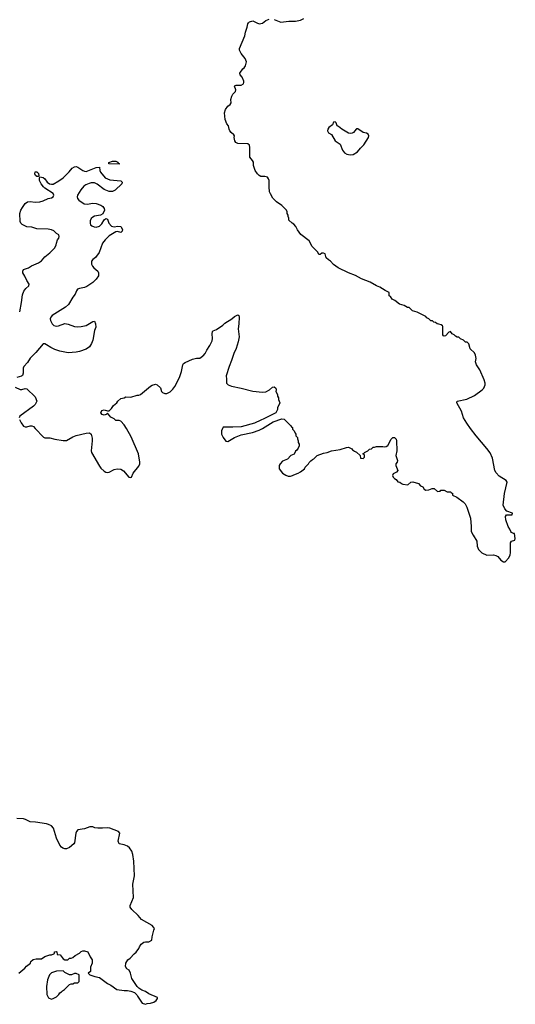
# Model space of a CAD drawing. Header units: inches. Extents: x 2294237 to 2473966, y 835830 to 1006981.
# Tile 59 of 77: x 2457784 to 2463795, y 863012 to 874960. Entities that reach past the tile are written whole.
import ezdxf

# ---------------------------------------------------------------- set-up
doc = ezdxf.new("R2010")
doc.units = ezdxf.units.IN
doc.header["$MEASUREMENT"] = 0
for name, color, linetype in [('C4856', 7, 'Continuous'), ('C4857', 7, 'Continuous'), ('C4866', 7, 'Continuous'), ('C4867', 7, 'Continuous')]:
    doc.layers.add(name, color=color, linetype=linetype)

msp = doc.modelspace()

# ---------------------------------------------------------------- linework, layer by layer
at = {"layer": 'C4856', "color": 6, "elevation": 100}
for points in [[(2457971, 870000), (2458073, 869893), (2458090, 869887), (2458150, 869888), (2458210, 869868), (2458310, 869853), (2458350, 869855), (2458430, 869900), (2458470, 869915), (2458590, 869943), (2458630, 869945), (2458651, 869931), (2458662, 869882), (2458664, 869850), (2458650, 869730), (2458653, 869710), (2458750, 869542), (2458770, 869517), (2458810, 869483), (2458830, 869471), (2458850, 869467), (2458870, 869471), (2458930, 869501), (2458966, 869510), (2459010, 869506), (2459044, 869484), (2459107, 869410), (2459130, 869404), (2459138, 869410), (2459161, 869459), (2459230, 869541), (2459243, 869570), (2459243, 869590), (2459223, 869690), (2459137, 869897), (2459080, 870000)], [(2457775, 863390), (2457848, 863450), (2457866, 863474), (2457915, 863510), (2457918, 863530), (2457946, 863554), (2457982, 863562), (2458050, 863565), (2458089, 863591), (2458150, 863611), (2458170, 863612), (2458196, 863624), (2458206, 863630), (2458206, 863650), (2458230, 863654), (2458234, 863650), (2458238, 863618), (2458273, 863613), (2458310, 863562), (2458330, 863552), (2458367, 863553), (2458386, 863570), (2458410, 863572), (2458430, 863582), (2458455, 863605), (2458510, 863632), (2458530, 863652), (2458550, 863662), (2458570, 863662), (2458612, 863650), (2458638, 863590), (2458662, 863550), (2458662, 863510), (2458644, 863464), (2458642, 863410), (2458614, 863390), (2458634, 863370), (2458694, 863350), (2458750, 863338), (2458850, 863263), (2458890, 863243), (2458962, 863190), (2459050, 863178), (2459090, 863178), (2459130, 863171), (2459175, 863155), (2459206, 863126), (2459211, 863110), (2459270, 863026), (2459310, 863012), (2459330, 863022), (2459370, 863025), (2459410, 863038), (2459440, 863060), (2459456, 863084), (2459455, 863095), (2459350, 863141), (2459310, 863167), (2459264, 863185), (2459229, 863209), (2459209, 863230), (2459146, 863326), (2459129, 863390), (2459110, 863426), (2459083, 863443), (2459069, 863469), (2459073, 863510), (2459096, 863550), (2459124, 863570), (2459174, 863626), (2459196, 863644), (2459229, 863690), (2459235, 863710), (2459258, 863742), (2459290, 863766), (2459310, 863771), (2459350, 863771), (2459388, 863790), (2459389, 863830), (2459409, 863911), (2459418, 863930), (2459408, 863950), (2459389, 863970), (2459260, 864040), (2459219, 864090), (2459142, 864162), (2459124, 864190), (2459125, 864210), (2459164, 864310), (2459156, 864470), (2459176, 864570), (2459167, 864750), (2459156, 864830), (2459143, 864870), (2459116, 864910), (2459090, 864932), (2459050, 864948), (2458990, 864958), (2458979, 864990), (2458999, 865090), (2458981, 865110), (2458876, 865150), (2458850, 865154), (2458788, 865148), (2458730, 865149), (2458694, 865154), (2458670, 865164), (2458634, 865166), (2458570, 865141), (2458490, 865129), (2458471, 865110), (2458465, 865090), (2458448, 864972), (2458442, 864958), (2458390, 864913), (2458350, 864899), (2458330, 864899), (2458307, 864907), (2458290, 864919), (2458270, 864944), (2458230, 865030), (2458192, 865150), (2458170, 865177), (2458134, 865194), (2458110, 865200), (2457977, 865223), (2457910, 865228), (2457856, 865256), (2457830, 865264), (2457750, 865266)]]:
    msp.add_lwpolyline(points, dxfattribs=at)
msp.add_lwpolyline([(2458310, 863418), (2458230, 863414), (2458170, 863395), (2458146, 863370), (2458121, 863310), (2458111, 863230), (2458112, 863130), (2458134, 863090), (2458170, 863074), (2458190, 863082), (2458230, 863102), (2458258, 863130), (2458269, 863151), (2458290, 863162), (2458303, 863177), (2458326, 863190), (2458388, 863252), (2458410, 863262), (2458430, 863262), (2458450, 863272), (2458490, 863274), (2458506, 863290), (2458506, 863370), (2458470, 863386), (2458450, 863386), (2458412, 863368), (2458390, 863368), (2458330, 863398)], close=True, dxfattribs=at)
at = {"layer": 'C4857', "color": 6, "elevation": 100}
for points in [[(2457784, 871416), (2457807, 871527), (2457819, 871621), (2457835, 871665), (2457860, 871700), (2457896, 871730), (2457897, 871750), (2457870, 871795), (2457848, 871848), (2457824, 871890), (2457822, 871910), (2457829, 871930), (2457891, 871949), (2457928, 871972), (2458012, 872008), (2458047, 872033), (2458090, 872081), (2458149, 872131), (2458209, 872190), (2458228, 872228), (2458229, 872250), (2458242, 872290), (2458259, 872310), (2458264, 872330), (2458259, 872350), (2458230, 872367), (2458196, 872396), (2458170, 872410), (2458130, 872418), (2457990, 872421), (2457930, 872443), (2457870, 872448), (2457813, 872473), (2457797, 872490), (2457790, 872510), (2457787, 872610), (2457799, 872650), (2457817, 872683), (2457849, 872730), (2457878, 872750), (2457910, 872753), (2457970, 872744), (2458030, 872751), (2458070, 872763), (2458130, 872792), (2458170, 872798), (2458190, 872811), (2458198, 872830), (2458191, 872851), (2458090, 872916), (2458074, 872930), (2458044, 872970), (2458025, 873010), (2458023, 873037), (2458028, 873052), (2458070, 873044), (2458090, 873030), (2458119, 872990), (2458147, 872970), (2458170, 872963), (2458190, 872964), (2458257, 873003), (2458310, 873041), (2458385, 873115), (2458422, 873158), (2458450, 873175), (2458470, 873177), (2458490, 873172), (2458550, 873131), (2458570, 873121), (2458590, 873117), (2458710, 873165), (2458751, 873171), (2458755, 873130), (2458763, 873110), (2458821, 873041), (2458878, 873018), (2459010, 873005), (2459025, 872990), (2459021, 872970), (2458942, 872890), (2458910, 872877), (2458870, 872877), (2458810, 872899), (2458723, 872963), (2458690, 872980), (2458650, 872980), (2458627, 872973), (2458585, 872955), (2458561, 872939), (2458524, 872896), (2458486, 872830), (2458481, 872810), (2458486, 872790), (2458501, 872770), (2458567, 872727), (2458602, 872722), (2458670, 872735), (2458710, 872730), (2458770, 872708), (2458792, 872692), (2458808, 872670), (2458813, 872647), (2458794, 872606), (2458765, 872590), (2458690, 872575), (2458670, 872565), (2458652, 872548), (2458640, 872520), (2458637, 872490), (2458644, 872470), (2458657, 872457), (2458686, 872446), (2458710, 872444), (2458750, 872453), (2458779, 872481), (2458810, 872531), (2458830, 872546), (2458850, 872538), (2458865, 872490), (2458896, 872455), (2458930, 872447), (2458974, 872454), (2459010, 872450), (2459030, 872414), (2459026, 872394), (2459010, 872379), (2458970, 872389), (2458950, 872386), (2458870, 872336), (2458821, 872290), (2458790, 872249), (2458747, 872133), (2458704, 872076), (2458670, 872052), (2458655, 872030), (2458655, 871995), (2458667, 871970), (2458683, 871950), (2458731, 871910), (2458741, 871890), (2458739, 871850), (2458711, 871810), (2458670, 871770), (2458598, 871722), (2458570, 871711), (2458510, 871700), (2458487, 871690), (2458473, 871670), (2458456, 871630), (2458428, 871592), (2458376, 871504), (2458339, 871470), (2458179, 871370), (2458162, 871350), (2458153, 871330), (2458156, 871310), (2458176, 871270), (2458199, 871250), (2458230, 871243), (2458254, 871246), (2458330, 871272), (2458370, 871266), (2458450, 871236), (2458490, 871234), (2458530, 871238), (2458590, 871250), (2458670, 871299), (2458690, 871301), (2458702, 871270), (2458706, 871230), (2458693, 871190), (2458670, 871070), (2458656, 871030), (2458632, 870990), (2458590, 870963), (2458510, 870935), (2458470, 870926), (2458370, 870918), (2458270, 870939), (2458210, 870958), (2458162, 870982), (2458110, 871016), (2458090, 871025), (2458070, 871025), (2457979, 870921), (2457910, 870854), (2457878, 870802), (2457836, 870750), (2457828, 870730), (2457828, 870670), (2457816, 870644), (2457805, 870635), (2457750, 870617)], [(2459080, 870000), (2459050, 870044), (2459010, 870088), (2458990, 870098), (2458950, 870098), (2458930, 870118), (2458890, 870138), (2458850, 870186), (2458834, 870170), (2458810, 870162), (2458786, 870170), (2458768, 870190), (2458782, 870218), (2458810, 870225), (2458850, 870214), (2458870, 870214), (2458899, 870241), (2458923, 870277), (2458962, 870310), (2458975, 870330), (2459010, 870365), (2459050, 870372), (2459070, 870382), (2459130, 870378), (2459210, 870405), (2459230, 870405), (2459250, 870411), (2459370, 870511), (2459390, 870525), (2459430, 870538), (2459451, 870531), (2459490, 870492), (2459505, 870450), (2459517, 870437), (2459545, 870425), (2459570, 870425), (2459610, 870445), (2459642, 870478), (2459664, 870510), (2459721, 870619), (2459747, 870690), (2459761, 870770), (2459770, 870786), (2459790, 870799), (2459880, 870840), (2459929, 870851), (2459970, 870854), (2460000, 870875)], [(2457730, 870501), (2457790, 870471), (2457810, 870471), (2457850, 870486), (2457870, 870481), (2457970, 870382), (2457991, 870330), (2457971, 870290), (2457950, 870269), (2457786, 870150), (2457779, 870130)], [(2457783, 870110), (2457801, 870070), (2457830, 870027), (2457850, 870019), (2457870, 870019), (2457910, 870030), (2457930, 870030), (2457950, 870022), (2457971, 870000)]]:
    msp.add_lwpolyline(points, dxfattribs=at)
for points in [[(2458990, 873206), (2458869, 873209), (2458866, 873210), (2458867, 873227), (2458910, 873245), (2458950, 873242), (2458974, 873230), (2458978, 873218), (2458990, 873214)], [(2457990, 873057), (2457977, 873070), (2457967, 873090), (2457970, 873115), (2457992, 873112), (2458012, 873092), (2458016, 873064), (2458010, 873058)]]:
    msp.add_lwpolyline(points, close=True, dxfattribs=at)
at = {"layer": 'C4866', "color": 6, "elevation": 100}
for points in [[(2460244, 870000), (2460231, 869970), (2460231, 869930), (2460251, 869890), (2460285, 869845), (2460310, 869842), (2460390, 869891), (2460470, 869921), (2460606, 869950), (2460690, 869978), (2460727, 870000)], [(2461094, 870000), (2461094, 869990), (2461114, 869970), (2461124, 869944), (2461134, 869930), (2461134, 869910), (2461152, 869892), (2461153, 869873), (2461162, 869850), (2461162, 869830), (2461172, 869810), (2461172, 869788), (2461160, 869760), (2461144, 869736), (2461130, 869726), (2461111, 869689), (2461074, 869670), (2461032, 869628), (2460970, 869602), (2460942, 869570), (2460932, 869550), (2460931, 869510), (2460970, 869458), (2461010, 869431), (2461042, 869422), (2461070, 869421), (2461093, 869427), (2461110, 869438), (2461163, 869457), (2461190, 869472), (2461238, 869510), (2461248, 869530), (2461288, 869570), (2461295, 869585), (2461314, 869606), (2461335, 869625), (2461350, 869632), (2461390, 869671), (2461470, 869698), (2461514, 869706), (2461566, 869730), (2461670, 869746), (2461746, 869770), (2461770, 869771), (2461811, 869751), (2461820, 869740), (2461844, 869724), (2461870, 869714), (2461913, 869673), (2461918, 869638), (2461950, 869634), (2461966, 869650), (2461966, 869670), (2461962, 869682), (2461946, 869690), (2461962, 869698), (2461966, 869710), (2462006, 869730), (2462026, 869750), (2462050, 869754), (2462070, 869772), (2462087, 869773), (2462110, 869782), (2462190, 869782), (2462210, 869778), (2462230, 869782), (2462250, 869792), (2462290, 869871), (2462310, 869891), (2462330, 869891), (2462351, 869870), (2462355, 869850), (2462356, 869730), (2462346, 869670), (2462365, 869610), (2462362, 869590), (2462345, 869570), (2462345, 869550), (2462372, 869490), (2462354, 869470), (2462312, 869448), (2462305, 869430), (2462312, 869410), (2462330, 869392), (2462350, 869382), (2462370, 869354), (2462394, 869350), (2462414, 869330), (2462430, 869322), (2462490, 869314), (2462526, 869350), (2462550, 869351), (2462622, 869330), (2462645, 869305), (2462674, 869290), (2462690, 869262), (2462710, 869252), (2462747, 869253), (2462788, 869272), (2462810, 869272), (2462850, 869234), (2462882, 869238), (2462890, 869252), (2462930, 869251), (2462970, 869232), (2463014, 869230), (2463018, 869218), (2463033, 869213), (2463034, 869190), (2463085, 869165), (2463162, 869110), (2463185, 869085), (2463205, 869045), (2463251, 868910), (2463261, 868810), (2463261, 868750), (2463283, 868703), (2463330, 868632), (2463331, 868570), (2463350, 868532), (2463390, 868492), (2463450, 868462), (2463530, 868465), (2463560, 868460), (2463584, 868444), (2463620, 868400), (2463650, 868382), (2463670, 868382), (2463715, 868430), (2463732, 868468), (2463736, 868490), (2463737, 868610), (2463750, 868631), (2463790, 868643), (2463795, 868665), (2463786, 868726), (2463774, 868726), (2463750, 868738), (2463742, 868750), (2463730, 868778), (2463709, 868809), (2463681, 868890), (2463677, 868930), (2463688, 868950), (2463758, 868950), (2463761, 868970), (2463690, 868997), (2463666, 869026), (2463646, 869070), (2463665, 869210), (2463697, 869350), (2463684, 869370), (2463601, 869421), (2463561, 869461), (2463548, 869490), (2463518, 869638), (2463490, 869704), (2463450, 869758), (2463319, 869910), (2463253, 870000)]]:
    msp.add_lwpolyline(points, dxfattribs=at)
at = {"layer": 'C4867', "color": 6, "elevation": 100}
for points in [[(2463253, 870000), (2463205, 870065), (2463165, 870130), (2463144, 870210), (2463085, 870310), (2463090, 870331), (2463206, 870354), (2463300, 870400), (2463394, 870470), (2463412, 870488), (2463423, 870510), (2463429, 870530), (2463429, 870550), (2463419, 870590), (2463365, 870710), (2463324, 870770), (2463314, 870810), (2463319, 870850), (2463314, 870890), (2463299, 870919), (2463247, 870967), (2463230, 871026), (2463210, 871046), (2463190, 871046), (2463166, 871070), (2463130, 871086), (2463110, 871106), (2463090, 871106), (2463070, 871118), (2463055, 871135), (2463030, 871148), (2463010, 871178), (2462990, 871168), (2462950, 871122), (2462930, 871118), (2462923, 871123), (2462915, 871135), (2462914, 871150), (2462915, 871235), (2462910, 871246), (2462896, 871256), (2462867, 871267), (2462848, 871268), (2462827, 871287), (2462808, 871288), (2462790, 871306), (2462770, 871306), (2462746, 871330), (2462722, 871342), (2462710, 871358), (2462606, 871410), (2462549, 871429), (2462507, 871467), (2462488, 871468), (2462446, 871490), (2462389, 871509), (2462334, 871554), (2462302, 871570), (2462282, 871602), (2462266, 871610), (2462266, 871650), (2462215, 871675), (2462153, 871713), (2462110, 871729), (2462034, 871774), (2461930, 871815), (2461857, 871857), (2461770, 871890), (2461645, 871950), (2461590, 871990), (2461555, 872030), (2461530, 872045), (2461502, 872070), (2461490, 872118), (2461470, 872128), (2461450, 872128), (2461430, 872109), (2461410, 872109), (2461399, 872139), (2461330, 872209), (2461294, 872275), (2461195, 872355), (2461154, 872410), (2461132, 872452), (2461110, 872478), (2461088, 872490), (2461050, 872528), (2461048, 872550), (2461038, 872570), (2461038, 872590), (2461029, 872609), (2461028, 872630), (2461018, 872650), (2460965, 872705), (2460898, 872750), (2460855, 872795), (2460825, 872845), (2460815, 872870), (2460815, 872890), (2460809, 872910), (2460809, 873009), (2460802, 873030), (2460789, 873049), (2460758, 873058), (2460710, 873059), (2460690, 873069), (2460670, 873090), (2460641, 873130), (2460619, 873190), (2460618, 873230), (2460608, 873250), (2460575, 873290), (2460577, 873410), (2460570, 873438), (2460550, 873454), (2460430, 873459), (2460405, 873470), (2460393, 873490), (2460384, 873530), (2460389, 873550), (2460383, 873563), (2460349, 873590), (2460334, 873610), (2460324, 873630), (2460315, 873670), (2460295, 873695), (2460274, 873750), (2460269, 873830), (2460282, 873870), (2460310, 873912), (2460338, 873930), (2460348, 873950), (2460344, 873990), (2460356, 874030), (2460370, 874058), (2460402, 874090), (2460407, 874107), (2460390, 874154), (2460398, 874162), (2460410, 874165), (2460470, 874167), (2460497, 874183), (2460504, 874196), (2460504, 874216), (2460481, 874261), (2460459, 874290), (2460455, 874310), (2460490, 874362), (2460505, 874375), (2460521, 874399), (2460533, 874450), (2460517, 874490), (2460469, 874550), (2460449, 874590), (2460448, 874610), (2460515, 874765), (2460522, 874810), (2460542, 874870), (2460549, 874910), (2460557, 874923), (2460570, 874935), (2460610, 874946), (2460660, 874920), (2460690, 874911), (2460730, 874918), (2460770, 874951), (2460810, 874965)], [(2460870, 874961), (2460951, 874930), (2461050, 874942), (2461130, 874944), (2461190, 874956), (2461230, 874975)], [(2460000, 870875), (2460010, 870882), (2460032, 870910), (2460052, 870950), (2460092, 871008), (2460118, 871062), (2460124, 871090), (2460117, 871150), (2460122, 871178), (2460130, 871186), (2460170, 871201), (2460246, 871254), (2460270, 871278), (2460358, 871330), (2460390, 871358), (2460430, 871378), (2460442, 871370), (2460446, 871350), (2460443, 871270), (2460435, 871210), (2460447, 871110), (2460434, 871050), (2460410, 870970), (2460381, 870910), (2460354, 870826), (2460323, 870750), (2460290, 870638), (2460288, 870628), (2460294, 870610), (2460291, 870550), (2460311, 870530), (2460353, 870513), (2460470, 870490), (2460610, 870453), (2460730, 870441), (2460770, 870446), (2460812, 870468), (2460850, 870499), (2460870, 870506), (2460891, 870490), (2460896, 870470), (2460892, 870450), (2460912, 870410), (2460912, 870390), (2460922, 870370), (2460922, 870350), (2460938, 870310), (2460912, 870250), (2460911, 870229), (2460891, 870189), (2460745, 870115), (2460710, 870102), (2460630, 870062), (2460470, 870021), (2460370, 870014), (2460250, 870015), (2460244, 870000)], [(2460727, 870000), (2460860, 870080), (2460965, 870115), (2460991, 870111), (2461070, 870034), (2461080, 870020), (2461094, 870010), (2461094, 870000)]]:
    msp.add_lwpolyline(points, dxfattribs=at)
msp.add_lwpolyline([(2461610, 873719), (2461590, 873716), (2461577, 873683), (2461534, 873650), (2461522, 873630), (2461519, 873610), (2461528, 873588), (2461565, 873565), (2461609, 873489), (2461669, 873449), (2461698, 873378), (2461724, 873344), (2461750, 873330), (2461790, 873319), (2461830, 873325), (2461882, 873358), (2461917, 873403), (2461957, 873443), (2462014, 873530), (2462018, 873550), (2462012, 873570), (2461990, 873585), (2461950, 873592), (2461886, 873634), (2461870, 873634), (2461865, 873630), (2461833, 873590), (2461818, 873582), (2461790, 873578), (2461770, 873584), (2461690, 873630), (2461650, 873664), (2461635, 873670), (2461624, 873710)], close=True, dxfattribs=at)

doc.saveas('drawing.dxf')
